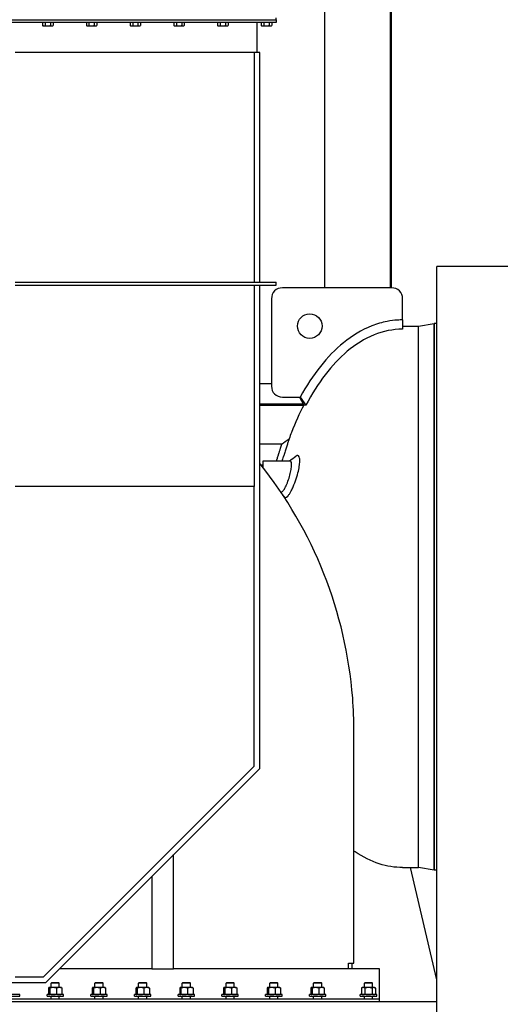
# Model space of a CAD drawing. Header units: inches. Extents: x 36 to 1719, y -84 to 1122.
# Tile 115 of 256: x 690 to 734, y 351 to 441. Entities that reach past the tile are written whole.
import ezdxf

# ---------------------------------------------------------------- set-up
doc = ezdxf.new("R2010")
doc.units = ezdxf.units.IN
doc.header["$LTSCALE"] = 48
doc.header["$MEASUREMENT"] = 0
doc.layers.add('Visible (ANSI)', color=7, linetype='Continuous', lineweight=30)

msp = doc.modelspace()

# ---------------------------------------------------------------- linework, layer by layer
at = {"layer": 'Visible (ANSI)'}
for p, q in [((717.68418, 416.23639), (717.68418, 481.48639)), ((723.68418, 416.23639), (723.68418, 481.48639)), ((723.77418, 416.23639), (723.77418, 481.48639)), ((643.46568, 440.73639), (713.21568, 440.73639)), ((713.21568, 440.48639), (643.46568, 440.48639)), ((691.86334, 440.48639), (691.86334, 440.21032)), ((691.9273, 440.1734), (691.86334, 440.21032)), ((691.9273, 440.1734), (691.98268, 440.1734)), ((691.98268, 440.1734), (692.34068, 440.1734)), ((692.10201, 440.48639), (692.10201, 440.21032)), ((692.34068, 440.1734), (692.69868, 440.1734)), ((692.57935, 440.48639), (692.57935, 440.21032)), ((692.69868, 440.1734), (692.75407, 440.1734)), ((692.75407, 440.1734), (692.81802, 440.21032)), ((692.81802, 440.48639), (692.81802, 440.21032)), ((695.86334, 440.48639), (695.86334, 440.21032)), ((695.9273, 440.1734), (695.86334, 440.21032)), ((695.9273, 440.1734), (695.98268, 440.1734)), ((695.98268, 440.1734), (696.34068, 440.1734)), ((696.10201, 440.48639), (696.10201, 440.21032)), ((696.34068, 440.1734), (696.69868, 440.1734)), ((696.57935, 440.48639), (696.57935, 440.21032)), ((696.69868, 440.1734), (696.75407, 440.1734)), ((696.75407, 440.1734), (696.81802, 440.21032)), ((696.81802, 440.48639), (696.81802, 440.21032)), ((699.86334, 440.48639), (699.86334, 440.21032)), ((699.9273, 440.1734), (699.86334, 440.21032)), ((699.9273, 440.1734), (699.98268, 440.1734)), ((699.98268, 440.1734), (700.34068, 440.1734)), ((700.10201, 440.48639), (700.10201, 440.21032)), ((700.34068, 440.1734), (700.69868, 440.1734)), ((700.57935, 440.48639), (700.57935, 440.21032)), ((700.69868, 440.1734), (700.75407, 440.1734)), ((700.75407, 440.1734), (700.81802, 440.21032)), ((700.81802, 440.48639), (700.81802, 440.21032)), ((703.86334, 440.48639), (703.86334, 440.21032)), ((703.9273, 440.1734), (703.86334, 440.21032)), ((703.9273, 440.1734), (703.98268, 440.1734)), ((703.98268, 440.1734), (704.34068, 440.1734)), ((704.10201, 440.48639), (704.10201, 440.21032)), ((704.34068, 440.1734), (704.69868, 440.1734)), ((704.57935, 440.48639), (704.57935, 440.21032)), ((704.69868, 440.1734), (704.75407, 440.1734)), ((704.75407, 440.1734), (704.81802, 440.21032)), ((704.81802, 440.48639), (704.81802, 440.21032)), ((707.86334, 440.48639), (707.86334, 440.21032)), ((707.9273, 440.1734), (707.86334, 440.21032)), ((707.9273, 440.1734), (707.98268, 440.1734)), ((707.98268, 440.1734), (708.34068, 440.1734)), ((708.10201, 440.48639), (708.10201, 440.21032)), ((708.34068, 440.1734), (708.69868, 440.1734)), ((708.57935, 440.48639), (708.57935, 440.21032)), ((708.69868, 440.1734), (708.75407, 440.1734)), ((708.75407, 440.1734), (708.81802, 440.21032)), ((708.81802, 440.48639), (708.81802, 440.21032)), ((711.46568, 440.48639), (711.46568, 437.73639)), ((711.86334, 440.48639), (711.86334, 440.21032)), ((711.9273, 440.1734), (711.86334, 440.21032)), ((711.9273, 440.1734), (711.98268, 440.1734)), ((711.98268, 440.1734), (712.34068, 440.1734)), ((712.10201, 440.48639), (712.10201, 440.21032)), ((712.34068, 440.1734), (712.69868, 440.1734)), ((712.57935, 440.48639), (712.57935, 440.21032)), ((712.69868, 440.1734), (712.75407, 440.1734)), ((712.75407, 440.1734), (712.81802, 440.21032)), ((712.81802, 440.48639), (712.81802, 440.21032)), ((713.21568, 440.73639), (713.21568, 440.91569)), ((713.21568, 440.73639), (713.21568, 440.48639)), ((711.46568, 437.73639), (689.34068, 437.73639)), ((711.21568, 437.73639), (711.21568, 416.73639)), ((711.71568, 437.73639), (711.46568, 437.73639)), ((711.71568, 416.73639), (711.71568, 437.73639)), ((1046.91768, 418.17389), (727.91768, 418.17389)), ((727.91768, 255.30839), (727.91768, 418.17389)), ((689.34068, 416.73639), (713.21568, 416.73639)), ((713.21568, 416.48639), (713.21568, 416.73639)), ((689.34068, 416.48639), (713.21568, 416.48639)), ((711.21568, 416.48639), (711.21568, 398.05933)), ((711.71568, 372.29839), (711.71568, 416.48639)), ((723.79268, 416.23639), (713.79268, 416.23639)), ((712.79268, 415.23639), (712.79268, 407.23639)), ((724.79268, 413.29709), (724.79268, 415.23639)), ((724.79268, 413.29709), (724.79268, 412.45237)), ((724.79268, 412.73639), (726.23253, 412.73639)), ((726.23253, 412.73639), (727.66966, 412.98639)), ((726.23253, 363.23639), (726.23253, 412.73639)), ((726.23253, 363.23639), (726.23253, 412.73639)), ((727.66966, 412.98639), (727.66966, 362.98639)), ((727.91768, 412.98639), (727.66966, 412.98639)), ((727.66966, 362.98639), (727.66966, 412.98639)), ((711.71568, 407.48639), (712.79268, 407.48639)), ((713.79268, 406.23639), (715.42756, 406.23639)), ((715.34285, 406.23639), (715.74716, 405.51076)), ((715.35336, 406.23639), (715.76372, 405.49764)), ((715.42756, 406.23639), (715.9472, 405.49764)), ((711.71568, 405.62089), (715.6858, 405.62089)), ((715.73468, 405.48639), (711.71568, 405.48639)), ((715.9472, 405.49764), (715.76372, 405.49764)), ((713.71521, 401.93639), (711.71568, 401.93639)), ((712.02571, 400.03639), (711.83508, 400.03639)), ((711.91437, 399.93639), (712.02571, 399.93639)), ((712.02571, 400.42389), (714.48316, 400.42389)), ((712.02571, 399.79484), (712.02571, 400.42389)), ((711.21568, 398.05933), (689.34068, 398.05933)), ((711.21568, 372.5055), (711.21568, 398.05933)), ((713.65875, 397.54889), (713.68006, 397.54889)), ((720.34068, 354.48639), (720.34068, 375.69479)), ((691.94658, 353.23639), (711.21568, 372.5055)), ((692.15368, 352.73639), (711.71568, 372.29839)), ((703.84068, 353.98639), (703.84068, 364.42339)), ((724.79268, 363.23639), (726.23253, 363.23639)), ((727.91768, 352.98035), (725.50762, 363.23639)), ((727.66966, 362.98639), (726.23253, 363.23639)), ((727.91768, 362.98639), (727.66966, 362.98639)), ((701.84068, 362.42339), (701.84068, 353.98639)), ((701.84068, 353.98639), (693.40368, 353.98639)), ((701.84068, 353.98639), (703.84068, 353.98639)), ((722.66138, 353.98639), (703.84068, 353.98639)), ((719.84068, 353.98639), (719.84068, 354.48639)), ((719.84068, 354.48639), (720.34068, 354.48639)), ((720.13321, 354.48639), (720.13321, 353.98639)), ((722.66138, 351.23639), (722.66138, 353.98639)), ((689.34068, 353.23639), (691.94658, 353.23639)), ((664.52768, 352.73639), (692.15368, 352.73639)), ((692.40046, 352.21775), (692.40046, 351.67723)), ((692.44893, 352.26799), (692.43997, 352.26282)), ((692.45775, 352.26799), (692.44893, 352.26799)), ((692.82053, 352.26799), (692.45775, 352.26799)), ((692.51504, 352.21775), (692.51504, 351.67723)), ((692.69778, 352.73639), (692.63643, 352.67689)), ((692.63643, 352.26799), (692.63643, 352.67689)), ((693.38643, 352.67689), (692.63643, 352.67689)), ((692.69778, 352.73639), (693.32509, 352.73639)), ((693.37421, 352.26799), (692.82053, 352.26799)), ((693.12601, 352.21775), (693.12601, 351.67723)), ((693.32509, 352.73639), (693.38643, 352.67689)), ((693.57393, 352.26799), (693.37421, 352.26799)), ((693.38643, 352.26799), (693.38643, 352.67689)), ((693.57393, 352.26799), (693.58289, 352.26282)), ((693.6224, 352.21775), (693.6224, 351.67723)), ((696.40046, 352.21775), (696.40046, 351.67723)), ((696.44893, 352.26799), (696.43997, 352.26282)), ((696.45775, 352.26799), (696.44893, 352.26799)), ((696.82053, 352.26799), (696.45775, 352.26799)), ((696.51504, 352.21775), (696.51504, 351.67723)), ((696.69778, 352.73639), (696.63643, 352.67689)), ((696.63643, 352.26799), (696.63643, 352.67689)), ((697.38643, 352.67689), (696.63643, 352.67689)), ((696.69778, 352.73639), (697.32509, 352.73639)), ((697.37421, 352.26799), (696.82053, 352.26799)), ((697.12601, 352.21775), (697.12601, 351.67723)), ((697.32509, 352.73639), (697.38643, 352.67689)), ((697.57393, 352.26799), (697.37421, 352.26799)), ((697.38643, 352.26799), (697.38643, 352.67689)), ((697.57393, 352.26799), (697.58289, 352.26282)), ((697.6224, 352.21775), (697.6224, 351.67723)), ((700.40046, 352.21775), (700.40046, 351.67723)), ((700.44893, 352.26799), (700.43997, 352.26282)), ((700.45775, 352.26799), (700.44893, 352.26799)), ((700.82053, 352.26799), (700.45775, 352.26799)), ((700.51504, 352.21775), (700.51504, 351.67723)), ((700.69778, 352.73639), (700.63643, 352.67689)), ((700.63643, 352.26799), (700.63643, 352.67689)), ((701.38643, 352.67689), (700.63643, 352.67689)), ((700.69778, 352.73639), (701.32509, 352.73639)), ((701.37421, 352.26799), (700.82053, 352.26799)), ((701.12601, 352.21775), (701.12601, 351.67723)), ((701.32509, 352.73639), (701.38643, 352.67689)), ((701.57393, 352.26799), (701.37421, 352.26799)), ((701.38643, 352.26799), (701.38643, 352.67689)), ((701.57393, 352.26799), (701.58289, 352.26282)), ((701.6224, 352.21775), (701.6224, 351.67723)), ((704.40046, 352.21775), (704.40046, 351.67723)), ((704.44893, 352.26799), (704.43997, 352.26282)), ((704.45775, 352.26799), (704.44893, 352.26799)), ((704.82053, 352.26799), (704.45775, 352.26799)), ((704.51504, 352.21775), (704.51504, 351.67723)), ((704.69778, 352.73639), (704.63643, 352.67689)), ((704.63643, 352.26799), (704.63643, 352.67689)), ((705.38643, 352.67689), (704.63643, 352.67689)), ((704.69778, 352.73639), (705.32509, 352.73639)), ((705.37421, 352.26799), (704.82053, 352.26799)), ((705.12601, 352.21775), (705.12601, 351.67723)), ((705.32509, 352.73639), (705.38643, 352.67689)), ((705.57393, 352.26799), (705.37421, 352.26799)), ((705.38643, 352.26799), (705.38643, 352.67689)), ((705.57393, 352.26799), (705.58289, 352.26282)), ((705.6224, 352.21775), (705.6224, 351.67723)), ((708.40046, 352.21775), (708.40046, 351.67723)), ((708.44893, 352.26799), (708.43997, 352.26282)), ((708.45775, 352.26799), (708.44893, 352.26799)), ((708.82053, 352.26799), (708.45775, 352.26799)), ((708.51504, 352.21775), (708.51504, 351.67723)), ((708.69778, 352.73639), (708.63643, 352.67689)), ((708.63643, 352.26799), (708.63643, 352.67689)), ((709.38643, 352.67689), (708.63643, 352.67689)), ((708.69778, 352.73639), (709.32509, 352.73639)), ((709.37421, 352.26799), (708.82053, 352.26799)), ((709.12601, 352.21775), (709.12601, 351.67723)), ((709.32509, 352.73639), (709.38643, 352.67689)), ((709.57393, 352.26799), (709.37421, 352.26799)), ((709.38643, 352.26799), (709.38643, 352.67689)), ((709.57393, 352.26799), (709.58289, 352.26282)), ((709.6224, 352.21775), (709.6224, 351.67723)), ((712.40046, 352.21775), (712.40046, 351.67723)), ((712.44893, 352.26799), (712.43997, 352.26282)), ((712.45775, 352.26799), (712.44893, 352.26799)), ((712.82053, 352.26799), (712.45775, 352.26799)), ((712.51504, 352.21775), (712.51504, 351.67723)), ((712.69778, 352.73639), (712.63643, 352.67689)), ((712.63643, 352.26799), (712.63643, 352.67689)), ((713.38643, 352.67689), (712.63643, 352.67689)), ((712.69778, 352.73639), (713.32509, 352.73639)), ((713.37421, 352.26799), (712.82053, 352.26799)), ((713.12601, 352.21775), (713.12601, 351.67723)), ((713.32509, 352.73639), (713.38643, 352.67689)), ((713.57393, 352.26799), (713.37421, 352.26799)), ((713.38643, 352.26799), (713.38643, 352.67689)), ((713.57393, 352.26799), (713.58289, 352.26282)), ((713.6224, 352.21775), (713.6224, 351.67723)), ((716.40046, 352.21775), (716.40046, 351.67723)), ((716.44893, 352.26799), (716.43997, 352.26282)), ((716.45775, 352.26799), (716.44893, 352.26799)), ((716.82053, 352.26799), (716.45775, 352.26799)), ((716.51504, 352.21775), (716.51504, 351.67723)), ((716.69778, 352.73639), (716.63643, 352.67689)), ((716.63643, 352.26799), (716.63643, 352.67689)), ((717.38643, 352.67689), (716.63643, 352.67689)), ((716.69778, 352.73639), (717.32509, 352.73639)), ((717.37421, 352.26799), (716.82053, 352.26799)), ((717.12601, 352.21775), (717.12601, 351.67723)), ((717.32509, 352.73639), (717.38643, 352.67689)), ((717.57393, 352.26799), (717.37421, 352.26799)), ((717.38643, 352.26799), (717.38643, 352.67689)), ((717.57393, 352.26799), (717.58289, 352.26282)), ((717.6224, 352.21775), (717.6224, 351.67723)), ((721.10518, 352.26799), (721.01816, 352.21775)), ((721.01816, 352.21775), (721.01816, 351.67723)), ((721.18054, 352.26799), (721.10518, 352.26799)), ((721.66768, 352.26799), (721.18054, 352.26799)), ((721.35403, 352.73639), (721.29268, 352.67689)), ((721.29268, 352.26799), (721.29268, 352.67689)), ((722.04268, 352.67689), (721.29268, 352.67689)), ((721.34292, 352.21775), (721.34292, 351.67723)), ((721.35403, 352.73639), (721.98134, 352.73639)), ((722.15482, 352.26799), (721.66768, 352.26799)), ((721.98134, 352.73639), (722.04268, 352.67689)), ((721.99244, 352.21775), (721.99244, 351.67723)), ((722.04268, 352.26799), (722.04268, 352.67689)), ((722.23018, 352.26799), (722.15482, 352.26799)), ((722.23018, 352.26799), (722.3172, 352.21775)), ((722.3172, 352.21775), (722.3172, 351.67723)), ((675.84068, 351.23639), (722.66138, 351.23639)), ((689.76143, 351.62699), (688.26143, 351.62699)), ((688.26143, 351.48639), (689.76143, 351.48639)), ((689.76143, 351.48639), (689.76143, 351.62699)), ((692.26143, 351.48639), (692.26143, 351.62699)), ((693.76143, 351.62699), (692.26143, 351.62699)), ((692.26143, 351.48639), (693.76143, 351.48639)), ((692.44893, 351.62699), (692.43997, 351.63217)), ((692.63643, 351.23639), (692.63643, 351.48639)), ((693.38643, 351.23639), (693.38643, 351.48639)), ((693.57393, 351.62699), (693.58289, 351.63217)), ((693.76143, 351.48639), (693.76143, 351.62699)), ((696.26143, 351.48639), (696.26143, 351.62699)), ((697.76143, 351.62699), (696.26143, 351.62699)), ((696.26143, 351.48639), (697.76143, 351.48639)), ((696.44893, 351.62699), (696.43997, 351.63217)), ((696.63643, 351.23639), (696.63643, 351.48639)), ((697.38643, 351.23639), (697.38643, 351.48639)), ((697.57393, 351.62699), (697.58289, 351.63217)), ((697.76143, 351.48639), (697.76143, 351.62699)), ((700.26143, 351.48639), (700.26143, 351.62699)), ((701.76143, 351.62699), (700.26143, 351.62699)), ((700.26143, 351.48639), (701.76143, 351.48639)), ((700.44893, 351.62699), (700.43997, 351.63217)), ((700.63643, 351.23639), (700.63643, 351.48639)), ((701.38643, 351.23639), (701.38643, 351.48639)), ((701.57393, 351.62699), (701.58289, 351.63217)), ((701.76143, 351.48639), (701.76143, 351.62699)), ((704.26143, 351.48639), (704.26143, 351.62699)), ((705.76143, 351.62699), (704.26143, 351.62699)), ((704.26143, 351.48639), (705.76143, 351.48639)), ((704.44893, 351.62699), (704.43997, 351.63217)), ((704.63643, 351.23639), (704.63643, 351.48639)), ((705.38643, 351.23639), (705.38643, 351.48639)), ((705.57393, 351.62699), (705.58289, 351.63217)), ((705.76143, 351.48639), (705.76143, 351.62699)), ((708.26143, 351.48639), (708.26143, 351.62699)), ((709.76143, 351.62699), (708.26143, 351.62699)), ((708.26143, 351.48639), (709.76143, 351.48639)), ((708.44893, 351.62699), (708.43997, 351.63217)), ((708.63643, 351.23639), (708.63643, 351.48639)), ((709.38643, 351.23639), (709.38643, 351.48639)), ((709.57393, 351.62699), (709.58289, 351.63217)), ((709.76143, 351.48639), (709.76143, 351.62699)), ((712.26143, 351.48639), (712.26143, 351.62699)), ((713.76143, 351.62699), (712.26143, 351.62699)), ((712.26143, 351.48639), (713.76143, 351.48639)), ((712.44893, 351.62699), (712.43997, 351.63217)), ((712.63643, 351.23639), (712.63643, 351.48639)), ((713.38643, 351.23639), (713.38643, 351.48639)), ((713.57393, 351.62699), (713.58289, 351.63217)), ((713.76143, 351.48639), (713.76143, 351.62699)), ((716.26143, 351.48639), (716.26143, 351.62699)), ((717.76143, 351.62699), (716.26143, 351.62699)), ((716.26143, 351.48639), (717.76143, 351.48639)), ((716.44893, 351.62699), (716.43997, 351.63217)), ((716.63643, 351.23639), (716.63643, 351.48639)), ((717.38643, 351.23639), (717.38643, 351.48639)), ((717.57393, 351.62699), (717.58289, 351.63217)), ((717.76143, 351.48639), (717.76143, 351.62699)), ((720.91768, 351.48639), (720.91768, 351.62699)), ((722.41768, 351.62699), (720.91768, 351.62699)), ((720.91768, 351.48639), (722.41768, 351.48639)), ((721.10518, 351.62699), (721.01816, 351.67723)), ((721.29268, 351.23639), (721.29268, 351.48639)), ((722.04268, 351.23639), (722.04268, 351.48639)), ((722.23018, 351.62699), (722.3172, 351.67723)), ((722.41768, 351.48639), (722.41768, 351.62699)), ((722.66138, 350.98639), (722.66138, 351.23639)), ((663.16768, 350.98639), (727.91768, 350.98639))]:
    msp.add_line(p, q, dxfattribs=at)
msp.add_circle((716.29268, 412.73639), 1.125, dxfattribs=at)
for centre, radius, start, end in [((713.79268, 415.23639), 1, 90, 180), ((723.79268, 415.23639), 1, 0, 90), ((713.79268, 407.23639), 1, 180, 270), ((681.22513, 375.68287), 39.11602, 4.4772496, 38.786079), ((681.3774, 375.69479), 38.96328, 0, 4.4772496)]:
    msp.add_arc(centre, radius, start, end, dxfattribs=at)
for points, weights in [([(691.86334, 440.21032), (691.9273, 440.1734), (691.98268, 440.1734)], [1.01001874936, 1.04314139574, 1]), ([(691.98268, 440.1734), (692.03806, 440.1734), (692.10201, 440.21032)], [1, 1.04314139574, 1.01001874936]), ([(692.10201, 440.21032), (692.22992, 440.1734), (692.34068, 440.1734)], [1.01001874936, 1.04314139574, 1]), ([(692.34068, 440.1734), (692.45145, 440.1734), (692.57935, 440.21032)], [1, 1.04314139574, 1.01001874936]), ([(692.57935, 440.21032), (692.6433, 440.1734), (692.69868, 440.1734)], [1.01001874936, 1.04314139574, 1]), ([(692.69868, 440.1734), (692.75407, 440.1734), (692.81802, 440.21032)], [1, 1.04314139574, 1.01001874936]), ([(695.86334, 440.21032), (695.9273, 440.1734), (695.98268, 440.1734)], [1.01001874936, 1.04314139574, 1]), ([(695.98268, 440.1734), (696.03806, 440.1734), (696.10201, 440.21032)], [1, 1.04314139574, 1.01001874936]), ([(696.10201, 440.21032), (696.22992, 440.1734), (696.34068, 440.1734)], [1.01001874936, 1.04314139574, 1]), ([(696.34068, 440.1734), (696.45145, 440.1734), (696.57935, 440.21032)], [1, 1.04314139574, 1.01001874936]), ([(696.57935, 440.21032), (696.6433, 440.1734), (696.69868, 440.1734)], [1.01001874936, 1.04314139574, 1]), ([(696.69868, 440.1734), (696.75407, 440.1734), (696.81802, 440.21032)], [1, 1.04314139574, 1.01001874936]), ([(699.86334, 440.21032), (699.9273, 440.1734), (699.98268, 440.1734)], [1.01001874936, 1.04314139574, 1]), ([(699.98268, 440.1734), (700.03806, 440.1734), (700.10201, 440.21032)], [1, 1.04314139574, 1.01001874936]), ([(700.10201, 440.21032), (700.22992, 440.1734), (700.34068, 440.1734)], [1.01001874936, 1.04314139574, 1]), ([(700.34068, 440.1734), (700.45145, 440.1734), (700.57935, 440.21032)], [1, 1.04314139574, 1.01001874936]), ([(700.57935, 440.21032), (700.6433, 440.1734), (700.69868, 440.1734)], [1.01001874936, 1.04314139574, 1]), ([(700.69868, 440.1734), (700.75407, 440.1734), (700.81802, 440.21032)], [1, 1.04314139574, 1.01001874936]), ([(703.86334, 440.21032), (703.9273, 440.1734), (703.98268, 440.1734)], [1.01001874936, 1.04314139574, 1]), ([(703.98268, 440.1734), (704.03806, 440.1734), (704.10201, 440.21032)], [1, 1.04314139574, 1.01001874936]), ([(704.10201, 440.21032), (704.22992, 440.1734), (704.34068, 440.1734)], [1.01001874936, 1.04314139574, 1]), ([(704.34068, 440.1734), (704.45145, 440.1734), (704.57935, 440.21032)], [1, 1.04314139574, 1.01001874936]), ([(704.57935, 440.21032), (704.6433, 440.1734), (704.69868, 440.1734)], [1.01001874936, 1.04314139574, 1]), ([(704.69868, 440.1734), (704.75407, 440.1734), (704.81802, 440.21032)], [1, 1.04314139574, 1.01001874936]), ([(707.86334, 440.21032), (707.9273, 440.1734), (707.98268, 440.1734)], [1.01001874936, 1.04314139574, 1]), ([(707.98268, 440.1734), (708.03806, 440.1734), (708.10201, 440.21032)], [1, 1.04314139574, 1.01001874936]), ([(708.10201, 440.21032), (708.22992, 440.1734), (708.34068, 440.1734)], [1.01001874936, 1.04314139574, 1]), ([(708.34068, 440.1734), (708.45145, 440.1734), (708.57935, 440.21032)], [1, 1.04314139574, 1.01001874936]), ([(708.57935, 440.21032), (708.6433, 440.1734), (708.69868, 440.1734)], [1.01001874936, 1.04314139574, 1]), ([(708.69868, 440.1734), (708.75407, 440.1734), (708.81802, 440.21032)], [1, 1.04314139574, 1.01001874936]), ([(711.86334, 440.21032), (711.9273, 440.1734), (711.98268, 440.1734)], [1.01001874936, 1.04314139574, 1]), ([(711.98268, 440.1734), (712.03806, 440.1734), (712.10201, 440.21032)], [1, 1.04314139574, 1.01001874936]), ([(712.10201, 440.21032), (712.22992, 440.1734), (712.34068, 440.1734)], [1.01001874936, 1.04314139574, 1]), ([(712.34068, 440.1734), (712.45145, 440.1734), (712.57935, 440.21032)], [1, 1.04314139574, 1.01001874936]), ([(712.57935, 440.21032), (712.6433, 440.1734), (712.69868, 440.1734)], [1.01001874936, 1.04314139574, 1]), ([(712.69868, 440.1734), (712.75407, 440.1734), (712.81802, 440.21032)], [1, 1.04314139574, 1.01001874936]), ([(692.45775, 352.26799), (692.43116, 352.26799), (692.40046, 352.21775)], [1, 1.0379548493, 1]), ([(692.51504, 352.21775), (692.48434, 352.26799), (692.45775, 352.26799)], [1, 1.0379548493, 1]), ([(692.82053, 352.26799), (692.67875, 352.26799), (692.51504, 352.21775)], [1, 1.0379548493, 1]), ([(693.12601, 352.21775), (692.9623, 352.26799), (692.82053, 352.26799)], [1, 1.0379548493, 1]), ([(693.37421, 352.26799), (693.25902, 352.26799), (693.12601, 352.21775)], [1, 1.0379548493, 1]), ([(693.6224, 352.21775), (693.48939, 352.26799), (693.37421, 352.26799)], [1, 1.0379548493, 1]), ([(693.58289, 352.26282), (693.60138, 352.25214), (693.6224, 352.21775)], [1.0166147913, 1.02567344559, 1]), ([(696.45775, 352.26799), (696.43116, 352.26799), (696.40046, 352.21775)], [1, 1.0379548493, 1]), ([(696.51504, 352.21775), (696.48434, 352.26799), (696.45775, 352.26799)], [1, 1.0379548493, 1]), ([(696.82053, 352.26799), (696.67875, 352.26799), (696.51504, 352.21775)], [1, 1.0379548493, 1]), ([(697.12601, 352.21775), (696.9623, 352.26799), (696.82053, 352.26799)], [1, 1.0379548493, 1]), ([(697.37421, 352.26799), (697.25902, 352.26799), (697.12601, 352.21775)], [1, 1.0379548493, 1]), ([(697.6224, 352.21775), (697.48939, 352.26799), (697.37421, 352.26799)], [1, 1.0379548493, 1]), ([(697.58289, 352.26282), (697.60138, 352.25214), (697.6224, 352.21775)], [1.0166147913, 1.02567344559, 1]), ([(700.45775, 352.26799), (700.43116, 352.26799), (700.40046, 352.21775)], [1, 1.0379548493, 1]), ([(700.51504, 352.21775), (700.48434, 352.26799), (700.45775, 352.26799)], [1, 1.0379548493, 1]), ([(700.82053, 352.26799), (700.67875, 352.26799), (700.51504, 352.21775)], [1, 1.0379548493, 1]), ([(701.12601, 352.21775), (700.9623, 352.26799), (700.82053, 352.26799)], [1, 1.0379548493, 1]), ([(701.37421, 352.26799), (701.25902, 352.26799), (701.12601, 352.21775)], [1, 1.0379548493, 1]), ([(701.6224, 352.21775), (701.48939, 352.26799), (701.37421, 352.26799)], [1, 1.0379548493, 1]), ([(701.58289, 352.26282), (701.60138, 352.25214), (701.6224, 352.21775)], [1.0166147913, 1.02567344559, 1]), ([(704.45775, 352.26799), (704.43116, 352.26799), (704.40046, 352.21775)], [1, 1.0379548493, 1]), ([(704.51504, 352.21775), (704.48434, 352.26799), (704.45775, 352.26799)], [1, 1.0379548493, 1]), ([(704.82053, 352.26799), (704.67875, 352.26799), (704.51504, 352.21775)], [1, 1.0379548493, 1]), ([(705.12601, 352.21775), (704.9623, 352.26799), (704.82053, 352.26799)], [1, 1.0379548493, 1]), ([(705.37421, 352.26799), (705.25902, 352.26799), (705.12601, 352.21775)], [1, 1.0379548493, 1]), ([(705.6224, 352.21775), (705.48939, 352.26799), (705.37421, 352.26799)], [1, 1.0379548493, 1]), ([(705.58289, 352.26282), (705.60138, 352.25214), (705.6224, 352.21775)], [1.0166147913, 1.02567344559, 1]), ([(708.45775, 352.26799), (708.43116, 352.26799), (708.40046, 352.21775)], [1, 1.0379548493, 1]), ([(708.51504, 352.21775), (708.48434, 352.26799), (708.45775, 352.26799)], [1, 1.0379548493, 1]), ([(708.82053, 352.26799), (708.67875, 352.26799), (708.51504, 352.21775)], [1, 1.0379548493, 1]), ([(709.12601, 352.21775), (708.9623, 352.26799), (708.82053, 352.26799)], [1, 1.0379548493, 1]), ([(709.37421, 352.26799), (709.25902, 352.26799), (709.12601, 352.21775)], [1, 1.0379548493, 1]), ([(709.6224, 352.21775), (709.48939, 352.26799), (709.37421, 352.26799)], [1, 1.0379548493, 1]), ([(709.58289, 352.26282), (709.60138, 352.25214), (709.6224, 352.21775)], [1.0166147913, 1.02567344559, 1]), ([(712.45775, 352.26799), (712.43116, 352.26799), (712.40046, 352.21775)], [1, 1.0379548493, 1]), ([(712.51504, 352.21775), (712.48434, 352.26799), (712.45775, 352.26799)], [1, 1.0379548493, 1]), ([(712.82053, 352.26799), (712.67875, 352.26799), (712.51504, 352.21775)], [1, 1.0379548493, 1]), ([(713.12601, 352.21775), (712.9623, 352.26799), (712.82053, 352.26799)], [1, 1.0379548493, 1]), ([(713.37421, 352.26799), (713.25902, 352.26799), (713.12601, 352.21775)], [1, 1.0379548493, 1]), ([(713.6224, 352.21775), (713.48939, 352.26799), (713.37421, 352.26799)], [1, 1.0379548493, 1]), ([(713.58289, 352.26282), (713.60138, 352.25214), (713.6224, 352.21775)], [1.0166147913, 1.02567344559, 1]), ([(716.45775, 352.26799), (716.43116, 352.26799), (716.40046, 352.21775)], [1, 1.0379548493, 1]), ([(716.51504, 352.21775), (716.48434, 352.26799), (716.45775, 352.26799)], [1, 1.0379548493, 1]), ([(716.82053, 352.26799), (716.67875, 352.26799), (716.51504, 352.21775)], [1, 1.0379548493, 1]), ([(717.12601, 352.21775), (716.9623, 352.26799), (716.82053, 352.26799)], [1, 1.0379548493, 1]), ([(717.37421, 352.26799), (717.25902, 352.26799), (717.12601, 352.21775)], [1, 1.0379548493, 1]), ([(717.6224, 352.21775), (717.48939, 352.26799), (717.37421, 352.26799)], [1, 1.0379548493, 1]), ([(717.58289, 352.26282), (717.60138, 352.25214), (717.6224, 352.21775)], [1.0166147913, 1.02567344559, 1]), ([(721.18054, 352.26799), (721.10518, 352.26799), (721.01816, 352.21775)], [1, 1.0379548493, 1]), ([(721.34292, 352.21775), (721.2559, 352.26799), (721.18054, 352.26799)], [1, 1.0379548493, 1]), ([(721.66768, 352.26799), (721.51696, 352.26799), (721.34292, 352.21775)], [1, 1.0379548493, 1]), ([(721.99244, 352.21775), (721.8184, 352.26799), (721.66768, 352.26799)], [1, 1.0379548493, 1]), ([(722.15482, 352.26799), (722.07946, 352.26799), (721.99244, 352.21775)], [1, 1.0379548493, 1]), ([(722.3172, 352.21775), (722.23018, 352.26799), (722.15482, 352.26799)], [1, 1.0379548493, 1]), ([(692.40046, 351.67723), (692.43116, 351.62699), (692.45775, 351.62699)], [1, 1.0379548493, 1]), ([(692.45775, 351.62699), (692.48434, 351.62699), (692.51504, 351.67723)], [1, 1.0379548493, 1]), ([(692.51504, 351.67723), (692.67875, 351.62699), (692.82053, 351.62699)], [1, 1.0379548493, 1]), ([(692.82053, 351.62699), (692.9623, 351.62699), (693.12601, 351.67723)], [1, 1.0379548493, 1]), ([(693.12601, 351.67723), (693.25902, 351.62699), (693.37421, 351.62699)], [1, 1.0379548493, 1]), ([(693.37421, 351.62699), (693.48939, 351.62699), (693.6224, 351.67723)], [1, 1.0379548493, 1]), ([(693.6224, 351.67723), (693.60138, 351.64284), (693.58289, 351.63217)], [1, 1.02567344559, 1.0166147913]), ([(696.40046, 351.67723), (696.43116, 351.62699), (696.45775, 351.62699)], [1, 1.0379548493, 1]), ([(696.45775, 351.62699), (696.48434, 351.62699), (696.51504, 351.67723)], [1, 1.0379548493, 1]), ([(696.51504, 351.67723), (696.67875, 351.62699), (696.82053, 351.62699)], [1, 1.0379548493, 1]), ([(696.82053, 351.62699), (696.9623, 351.62699), (697.12601, 351.67723)], [1, 1.0379548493, 1]), ([(697.12601, 351.67723), (697.25902, 351.62699), (697.37421, 351.62699)], [1, 1.0379548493, 1]), ([(697.37421, 351.62699), (697.48939, 351.62699), (697.6224, 351.67723)], [1, 1.0379548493, 1]), ([(697.6224, 351.67723), (697.60138, 351.64284), (697.58289, 351.63217)], [1, 1.02567344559, 1.0166147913]), ([(700.40046, 351.67723), (700.43116, 351.62699), (700.45775, 351.62699)], [1, 1.0379548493, 1]), ([(700.45775, 351.62699), (700.48434, 351.62699), (700.51504, 351.67723)], [1, 1.0379548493, 1]), ([(700.51504, 351.67723), (700.67875, 351.62699), (700.82053, 351.62699)], [1, 1.0379548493, 1]), ([(700.82053, 351.62699), (700.9623, 351.62699), (701.12601, 351.67723)], [1, 1.0379548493, 1]), ([(701.12601, 351.67723), (701.25902, 351.62699), (701.37421, 351.62699)], [1, 1.0379548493, 1]), ([(701.37421, 351.62699), (701.48939, 351.62699), (701.6224, 351.67723)], [1, 1.0379548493, 1]), ([(701.6224, 351.67723), (701.60138, 351.64284), (701.58289, 351.63217)], [1, 1.02567344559, 1.0166147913]), ([(704.40046, 351.67723), (704.43116, 351.62699), (704.45775, 351.62699)], [1, 1.0379548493, 1]), ([(704.45775, 351.62699), (704.48434, 351.62699), (704.51504, 351.67723)], [1, 1.0379548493, 1]), ([(704.51504, 351.67723), (704.67875, 351.62699), (704.82053, 351.62699)], [1, 1.0379548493, 1]), ([(704.82053, 351.62699), (704.9623, 351.62699), (705.12601, 351.67723)], [1, 1.0379548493, 1]), ([(705.12601, 351.67723), (705.25902, 351.62699), (705.37421, 351.62699)], [1, 1.0379548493, 1]), ([(705.37421, 351.62699), (705.48939, 351.62699), (705.6224, 351.67723)], [1, 1.0379548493, 1]), ([(705.6224, 351.67723), (705.60138, 351.64284), (705.58289, 351.63217)], [1, 1.02567344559, 1.0166147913]), ([(708.40046, 351.67723), (708.43116, 351.62699), (708.45775, 351.62699)], [1, 1.0379548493, 1]), ([(708.45775, 351.62699), (708.48434, 351.62699), (708.51504, 351.67723)], [1, 1.0379548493, 1]), ([(708.51504, 351.67723), (708.67875, 351.62699), (708.82053, 351.62699)], [1, 1.0379548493, 1]), ([(708.82053, 351.62699), (708.9623, 351.62699), (709.12601, 351.67723)], [1, 1.0379548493, 1]), ([(709.12601, 351.67723), (709.25902, 351.62699), (709.37421, 351.62699)], [1, 1.0379548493, 1]), ([(709.37421, 351.62699), (709.48939, 351.62699), (709.6224, 351.67723)], [1, 1.0379548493, 1]), ([(709.6224, 351.67723), (709.60138, 351.64284), (709.58289, 351.63217)], [1, 1.02567344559, 1.0166147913]), ([(712.40046, 351.67723), (712.43116, 351.62699), (712.45775, 351.62699)], [1, 1.0379548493, 1]), ([(712.45775, 351.62699), (712.48434, 351.62699), (712.51504, 351.67723)], [1, 1.0379548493, 1]), ([(712.51504, 351.67723), (712.67875, 351.62699), (712.82053, 351.62699)], [1, 1.0379548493, 1]), ([(712.82053, 351.62699), (712.9623, 351.62699), (713.12601, 351.67723)], [1, 1.0379548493, 1]), ([(713.12601, 351.67723), (713.25902, 351.62699), (713.37421, 351.62699)], [1, 1.0379548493, 1]), ([(713.37421, 351.62699), (713.48939, 351.62699), (713.6224, 351.67723)], [1, 1.0379548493, 1]), ([(713.6224, 351.67723), (713.60138, 351.64284), (713.58289, 351.63217)], [1, 1.02567344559, 1.0166147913]), ([(716.40046, 351.67723), (716.43116, 351.62699), (716.45775, 351.62699)], [1, 1.0379548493, 1]), ([(716.45775, 351.62699), (716.48434, 351.62699), (716.51504, 351.67723)], [1, 1.0379548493, 1]), ([(716.51504, 351.67723), (716.67875, 351.62699), (716.82053, 351.62699)], [1, 1.0379548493, 1]), ([(716.82053, 351.62699), (716.9623, 351.62699), (717.12601, 351.67723)], [1, 1.0379548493, 1]), ([(717.12601, 351.67723), (717.25902, 351.62699), (717.37421, 351.62699)], [1, 1.0379548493, 1]), ([(717.37421, 351.62699), (717.48939, 351.62699), (717.6224, 351.67723)], [1, 1.0379548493, 1]), ([(717.6224, 351.67723), (717.60138, 351.64284), (717.58289, 351.63217)], [1, 1.02567344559, 1.0166147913]), ([(721.01816, 351.67723), (721.10518, 351.62699), (721.18054, 351.62699)], [1, 1.0379548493, 1]), ([(721.18054, 351.62699), (721.2559, 351.62699), (721.34292, 351.67723)], [1, 1.0379548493, 1]), ([(721.34292, 351.67723), (721.51696, 351.62699), (721.66768, 351.62699)], [1, 1.0379548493, 1]), ([(721.66768, 351.62699), (721.8184, 351.62699), (721.99244, 351.67723)], [1, 1.0379548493, 1]), ([(721.99244, 351.67723), (722.07946, 351.62699), (722.15482, 351.62699)], [1, 1.0379548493, 1]), ([(722.15482, 351.62699), (722.23018, 351.62699), (722.3172, 351.67723)], [1, 1.0379548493, 1])]:
    msp.add_rational_spline(points, weights, degree=2, dxfattribs=at)
for points, knots in [([(724.79268, 413.29709), (724.58729, 413.29709), (724.05593, 413.29165), (722.90271, 413.07116), (722.43561, 412.9347), (721.03507, 412.38988), (720.16488, 411.85506), (717.88958, 410.00675), (716.55876, 408.31602), (715.42756, 406.23639)], [-38.78541942, -38.78541942, -38.78541942, -38.78541942, -32.29773045, -32.29773045, -27.69801298, -27.69801298, -18.10817505, -18.10817505, -0.05692196, -0.05692196, -0.05692196, -0.05692196]), ([(724.79268, 412.45237), (723.89144, 412.45237), (723.01468, 412.27002), (721.28345, 411.57362), (720.4651, 411.05115), (718.30757, 409.24111), (717.0308, 407.56437), (715.9472, 405.49764)], [-35.80277324, -35.80277324, -35.80277324, -35.80277324, -27.11441233, -27.11441233, -17.85194583, -17.85194583, -0.05753191, -0.05753191, -0.05753191, -0.05753191]), ([(715.75161, 405.51944), (715.34957, 404.73608), (714.97573, 403.90105), (714.55586, 402.82469), (714.48058, 402.62553), (714.40687, 402.42424)], [0.772346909, 0.772346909, 0.772346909, 0.772346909, 0.908269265, 0.908269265, 0.93870654, 0.93870654, 0.93870654, 0.93870654]), ([(714.40088, 402.40605), (714.39691, 402.39401), (714.39096, 402.37593), (714.38322, 402.35242), (714.3755, 402.32895), (714.3659, 402.29972), (714.35487, 402.26608), (714.34803, 402.24524), (714.34052, 402.22232), (714.33247, 402.19774), (714.3275, 402.18256), (714.32234, 402.16675), (714.31702, 402.15047), (714.30309, 402.10784), (714.28758, 402.06029), (714.27131, 402.01028), (714.25497, 401.96006), (714.23725, 401.90545), (714.21913, 401.84947), (714.20098, 401.7934), (714.18167, 401.73358), (714.16214, 401.67287), (714.1425, 401.61185), (714.12202, 401.54805), (714.10154, 401.48405), (714.08095, 401.41969), (714.05966, 401.35295), (714.03864, 401.28683), (714.01749, 401.22035), (713.99589, 401.15221), (713.97461, 401.08489), (713.95313, 401.01693), (713.93149, 400.94826), (713.91034, 400.88093), (713.9071, 400.87063), (713.90387, 400.86033), (713.90064, 400.85003), (713.9004, 400.84928), (713.90016, 400.84852), (713.89993, 400.84776), (713.8821, 400.79097), (713.86435, 400.73426), (713.84708, 400.67893), (713.82623, 400.61218), (713.80561, 400.54595), (713.78574, 400.48195), (713.77969, 400.46246), (713.77368, 400.44309), (713.76773, 400.42389)], [0, 0, 0, 0, 0.022744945, 0.022744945, 0.022744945, 0.045449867, 0.045449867, 0.045449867, 0.059515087, 0.059515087, 0.059515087, 0.068200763, 0.068200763, 0.068200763, 0.090938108, 0.090938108, 0.090938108, 0.113763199, 0.113763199, 0.113763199, 0.136623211, 0.136623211, 0.136623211, 0.159600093, 0.159600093, 0.159600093, 0.182702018, 0.182702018, 0.182702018, 0.205931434, 0.205931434, 0.205931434, 0.229385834, 0.229385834, 0.229385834, 0.232971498, 0.232971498, 0.232971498, 0.233235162, 0.233235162, 0.233235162, 0.253009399, 0.253009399, 0.253009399, 0.276866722, 0.276866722, 0.276866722, 0.284132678, 0.284132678, 0.284132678, 0.284132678]), ([(713.7128, 401.92881), (713.71119, 401.92376), (713.70875, 401.9161), (713.70554, 401.90603), (713.70234, 401.89597), (713.69824, 401.88308), (713.69344, 401.86801), (713.69048, 401.85868), (713.68714, 401.84819), (713.68351, 401.83675), (713.68126, 401.82969), (713.67891, 401.82227), (713.67647, 401.81458), (713.67007, 401.79445), (713.66268, 401.77114), (713.65472, 401.74603), (713.64673, 401.72082), (713.63772, 401.69234), (713.62829, 401.66251), (713.61885, 401.63264), (713.60835, 401.59938), (713.59754, 401.56508), (713.58668, 401.53061), (713.57488, 401.49311), (713.56281, 401.45469), (713.55067, 401.41607), (713.53771, 401.37473), (713.52465, 401.33301), (713.51152, 401.29107), (713.49764, 401.24661), (713.48376, 401.20213), (713.46976, 401.15721), (713.45521, 401.11047), (713.44076, 401.06395), (713.43856, 401.05684), (713.43634, 401.04969), (713.43412, 401.04253), (713.43395, 401.042), (713.43379, 401.04148), (713.43362, 401.04095), (713.42136, 401.00142), (713.40891, 400.96123), (713.39665, 400.9216), (713.38186, 400.87377), (713.36687, 400.82522), (713.35227, 400.77783), (713.33748, 400.72981), (713.32274, 400.68185), (713.30857, 400.63566), (713.30348, 400.61908), (713.29843, 400.60259), (713.29342, 400.58626), (713.28435, 400.55665), (713.27546, 400.52758), (713.26686, 400.49946), (713.25897, 400.47364), (713.25126, 400.44838), (713.24379, 400.42389)], [0, 0, 0, 0, 0.022744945, 0.022744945, 0.022744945, 0.045449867, 0.045449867, 0.045449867, 0.059515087, 0.059515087, 0.059515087, 0.068200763, 0.068200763, 0.068200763, 0.090938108, 0.090938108, 0.090938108, 0.113763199, 0.113763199, 0.113763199, 0.136623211, 0.136623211, 0.136623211, 0.159600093, 0.159600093, 0.159600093, 0.182702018, 0.182702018, 0.182702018, 0.205931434, 0.205931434, 0.205931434, 0.229385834, 0.229385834, 0.229385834, 0.232971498, 0.232971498, 0.232971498, 0.233235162, 0.233235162, 0.233235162, 0.253009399, 0.253009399, 0.253009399, 0.276866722, 0.276866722, 0.276866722, 0.301037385, 0.301037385, 0.301037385, 0.309711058, 0.309711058, 0.309711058, 0.325429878, 0.325429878, 0.325429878, 0.339860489, 0.339860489, 0.339860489, 0.339860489]), ([(714.60689, 397.67799), (714.66367, 397.78608), (714.7209, 397.90557), (714.87767, 398.26201), (714.97473, 398.51599), (715.13733, 399.01243), (715.20432, 399.24928), (715.30353, 399.67845), (715.33852, 399.86924), (715.3697, 400.12166), (715.37659, 400.19559), (715.3835, 400.31365), (715.38498, 400.35985), (715.38518, 400.44695), (715.38395, 400.48781), (715.3778, 400.57957), (715.37165, 400.62786), (715.3432, 400.769), (715.3106, 400.8373), (715.22329, 400.91284), (715.16883, 400.91826), (715.08334, 400.88303), (715.05859, 400.8687), (715.03304, 400.85004)], [0.95790323, 0.95790323, 0.95790323, 0.95790323, 2.16570182, 2.16570182, 4.30475657, 4.30475657, 6.17009714, 6.17009714, 7.77766373, 7.77766373, 8.49086213, 8.49086213, 8.9863528, 8.9863528, 9.47540383, 9.47540383, 10.15774382, 10.15774382, 11.72260687, 11.72260687, 13.31913804, 13.31913804, 13.93386082, 13.93386082, 13.93386082, 13.93386082]), ([(714.13559, 398.1468), (714.13687, 398.14956), (714.13815, 398.15233), (714.21431, 398.31718), (714.28786, 398.50242), (714.41536, 398.87718), (714.46972, 399.06213), (714.55516, 399.4133), (714.58694, 399.57686), (714.61618, 399.79561), (714.62282, 399.86095), (714.62957, 399.96462), (714.63104, 400.00494), (714.63136, 400.08007), (714.63027, 400.11488), (714.62475, 400.19143), (714.61924, 400.23077), (714.59474, 400.33891), (714.56778, 400.38737), (714.51739, 400.4192), (714.50089, 400.42389), (714.48316, 400.42389)], [1.54591153, 1.54591153, 1.54591153, 1.54591153, 1.57357723, 1.57357723, 3.19101626, 3.19101626, 4.64684685, 4.64684685, 5.99193992, 5.99193992, 6.60835785, 6.60835785, 7.03595775, 7.03595775, 7.45439153, 7.45439153, 8.02765662, 8.02765662, 9.27021751, 9.27021751, 9.80093988, 9.80093988, 9.80093988, 9.80093988]), ([(713.68006, 397.54889), (713.70103, 397.54889), (713.724, 397.55658), (713.80112, 397.60376), (713.86051, 397.66873), (713.92384, 397.76158)], [21.70071498, 21.70071498, 21.70071498, 21.70071498, 22.37711028, 22.37711028, 23.81216414, 23.81216414, 23.81216414, 23.81216414]), ([(713.99015, 397.11271), (714.01868, 397.07692), (714.05337, 397.06112), (714.14705, 397.07001), (714.20955, 397.11029), (714.29251, 397.19695), (714.30692, 397.21305), (714.32153, 397.23042)], [27.47065468, 27.47065468, 27.47065468, 27.47065468, 28.71754492, 28.71754492, 30.39092104, 30.39092104, 30.73543256, 30.73543256, 30.73543256, 30.73543256]), ([(714.32153, 397.23042), (714.37005, 397.28805), (714.42092, 397.35961), (714.47329, 397.44346), (714.51716, 397.51371), (714.56189, 397.59226), (714.60689, 397.67799)], [30.73543256, 30.73543256, 30.73543256, 30.73543256, 31.87884849, 31.87884849, 31.87884849, 32.83675172, 32.83675172, 32.83675172, 32.83675172]), ([(724.79268, 363.23639), (724.07374, 363.23639), (723.35519, 363.35209), (721.89767, 363.82181), (721.16163, 364.19294), (720.41807, 364.70548), (720.37933, 364.7326), (720.34068, 364.76006)], [0, 0, 0, 0, 0.159764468, 0.159764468, 0.33190344, 0.33190344, 0.341389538, 0.341389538, 0.341389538, 0.341389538])]:
    msp.add_open_spline(points, degree=3, knots=knots, dxfattribs=at)
for points in [[(713.71521, 401.93639), (713.94579, 402.09898), (714.1763, 402.26165), (714.40687, 402.42424)], [(714.40687, 402.42424), (714.40687, 402.42424), (714.40484, 402.41806), (714.40088, 402.40605)], [(713.71521, 401.93639), (713.71521, 401.93639), (713.71441, 401.93386), (713.7128, 401.92881)], [(714.44001, 400.42389), (714.63933, 400.56389), (714.83662, 400.70663), (715.03303, 400.85004)], [(713.92384, 397.76158), (713.99206, 397.86159), (714.06401, 397.99271), (714.13559, 398.1468)], [(713.99015, 397.11271), (713.91002, 397.21322), (713.82984, 397.31352), (713.74957, 397.41357)]]:
    msp.add_open_spline(points, degree=3, dxfattribs=at)

doc.saveas('drawing.dxf')
